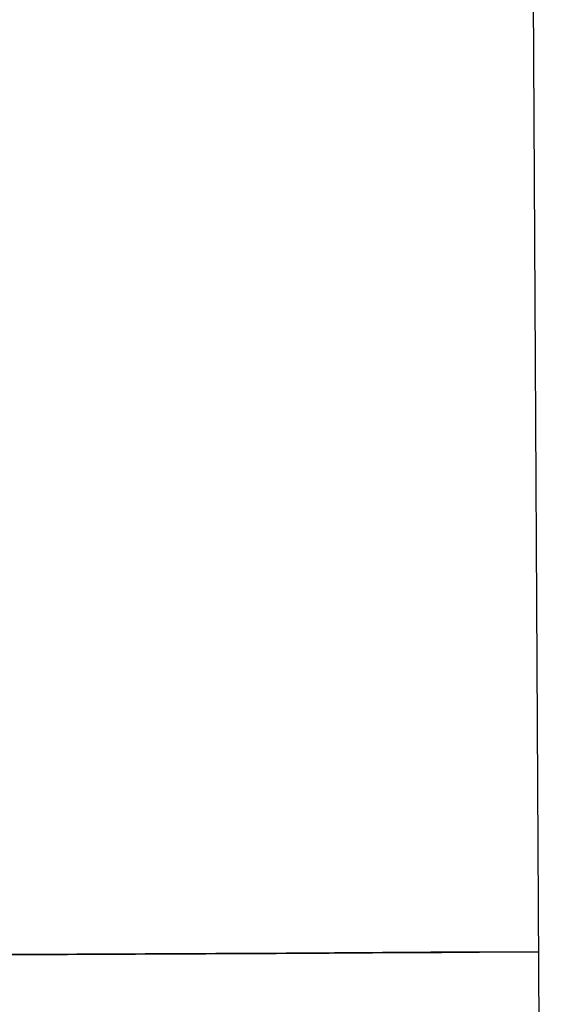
# Model space of a CAD drawing. Header units: millimetres. Extents: x -320 to 36, y 11 to 324.
# Tile 14 of 27: x -244 to -227, y 166 to 196. Entities that reach past the tile are written whole.
import ezdxf

# ---------------------------------------------------------------- set-up
doc = ezdxf.new("R2010")
doc.units = ezdxf.units.MM

msp = doc.modelspace()

# ---------------------------------------------------------------- linework, layer by layer
at = {"color": 7, "linetype": 'Continuous', "lineweight": 25}
msp.add_line((-227.41, 111.998), (-227.882, 200.997), dxfattribs=at)
at = {"color": 7, "linetype": 'Continuous', "lineweight": 25, "flags": 128}
for points in [[(-262.091, 167.317), (-258.983, 167.334), (-255.618, 167.351), (-252.019, 167.37), (-248.207, 167.39), (-244.205, 167.411), (-240.039, 167.433), (-235.734, 167.456), (-231.316, 167.48), (-227.705, 167.499)], [(-227.705, 167.506), (-231.005, 167.488), (-235.429, 167.465), (-239.743, 167.442), (-243.92, 167.419), (-245.344, 167.412)], [(-230.676, 167.484), (-230.729, 167.483), (-231.142, 167.481), (-231.914, 167.477), (-232.954, 167.471), (-234.134, 167.465)], [(-234.115, 167.466), (-232.936, 167.472), (-231.9, 167.477), (-231.132, 167.481), (-230.823, 167.483)], [(-230.823, 167.483), (-230.725, 167.483), (-230.676, 167.484)], [(-237.417, 167.448), (-237.524, 167.447), (-237.52, 167.447), (-237.346, 167.448)], [(-234.134, 167.465), (-235.313, 167.459), (-236.349, 167.453), (-237.117, 167.449), (-237.417, 167.448)], [(-237.346, 167.448), (-237.108, 167.45), (-236.335, 167.454), (-235.296, 167.459), (-234.115, 167.466)]]:
    msp.add_lwpolyline(points, dxfattribs=at)
at = {"color": 7, "linetype": 'Continuous', "lineweight": 25}
for points, knots in [([(-230.676, 167.484), (-230.676, 167.484), (-230.676, 167.484), (-230.677, 167.484), (-230.678, 167.484)], [0, 0, 0, 0, 0.121898, 1, 1, 1, 1]), ([(-237.382, 167.448), (-237.429, 167.448), (-237.543, 167.447), (-237.57, 167.447), (-237.571, 167.447), (-237.572, 167.447)], [0, 0, 0, 0, 0.374481, 0.904191, 1, 1, 1, 1])]:
    msp.add_open_spline(points, degree=3, knots=knots, dxfattribs=at)

doc.saveas('drawing.dxf')
